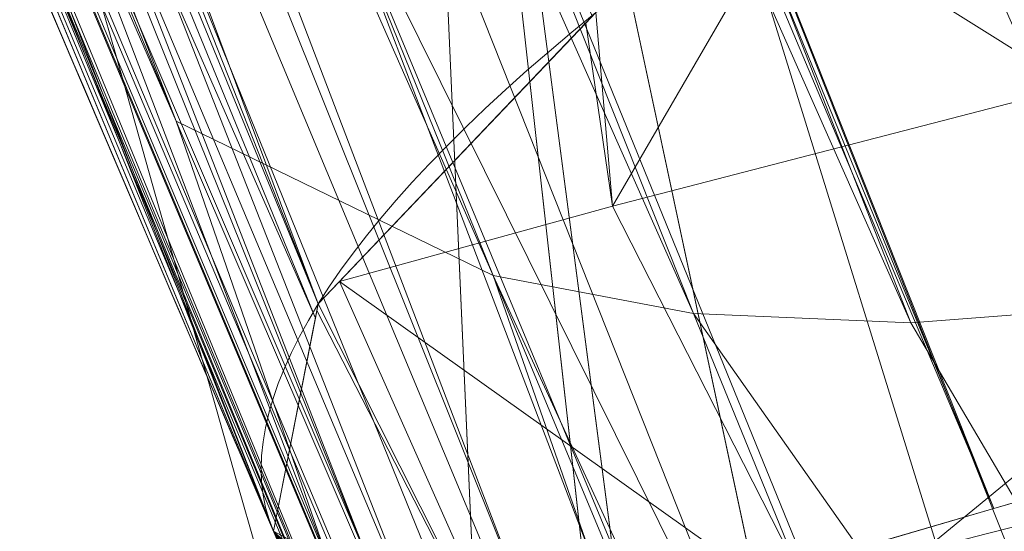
# Model space of a CAD drawing. Header units: millimetres. Extents: x -71 to 71, y -145 to 145.
# Tile 76 of 256: x -52.915 to -52.722, y -22.618 to -22.517. Entities that reach past the tile are written whole.
import ezdxf

# ---------------------------------------------------------------- set-up
doc = ezdxf.new("R2010")
doc.units = ezdxf.units.MM
doc.layers.add('1', color=7, linetype='CONTINUOUS')

msp = doc.modelspace()

# ---------------------------------------------------------------- linework, layer by layer
at = {"layer": '1', "color": 163, "linetype": 'Continuous', "lineweight": 13, "extrusion": (-5.23961264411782e-15, 1.156482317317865e-14, -1)}
for centre, radius in [((0, 2.781752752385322e-14, 144.004626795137), 61.0180546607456), ((0, -8.448341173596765e-14, 124.369789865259), 56.3952855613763)]:
    msp.add_circle(centre, radius, dxfattribs=at)
at = {"layer": '1', "color": 163, "linetype": 'Continuous', "lineweight": 13}
msp.add_circle((4.472976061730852e-13, 3.150668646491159e-12, -145), 60.4433756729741, dxfattribs=at)
msp.add_arc((3.626092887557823e-30, 1.973953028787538e-14, -142.505083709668), 63.56377365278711, 189.6208549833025, 222.2786899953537, dxfattribs=at)
at = {"layer": '1', "color": 163, "linetype": 'Continuous', "lineweight": 13, "extrusion": (0.3740237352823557, -0.8742147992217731, -0.309604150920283)}
msp.add_arc((-57.2, -23.48460917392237, 7.646646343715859), 0.3, 180.0000000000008, 275.3888961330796, dxfattribs=at)
at = {"layer": '1', "color": 163, "linetype": 'Continuous', "lineweight": 13, "extrusion": (0.3832420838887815, -0.8957610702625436, -0.2252501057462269)}
msp.add_arc((-57.2, -23.00648252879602, 5.318903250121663), 0.3, 97.67005397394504, 180.0000000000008, dxfattribs=at)
at = {"layer": '1', "color": 163, "linetype": 'Continuous', "lineweight": 13}
for points, knots in [([(-56.0092195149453, 7.430836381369, -40.1881047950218), (-56.38767568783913, 4.578259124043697, -40.18600039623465), (-56.64075283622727, 0.1337488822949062, -40.18517426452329), (-56.24041456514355, -6.020940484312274, -40.18873368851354), (-55.54351012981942, -10.71621283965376, -40.19373372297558), (-54.41900416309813, -15.45484477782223, -40.20106422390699), (-52.84662861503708, -20.19210887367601, -40.21072519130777), (-50.80930273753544, -24.8840909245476, -40.2227166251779), (-48.29613211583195, -29.47758556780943, -40.23703852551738), (-45.29549098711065, -33.91822466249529, -40.25369089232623), (-41.8019172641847, -38.14185204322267, -40.27267372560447), (-37.82569878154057, -42.09225020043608, -40.29398702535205), (-33.38333123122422, -45.70420284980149, -40.31763079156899), (-28.49088723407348, -48.91009564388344, -40.34360502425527), (-21.41016006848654, -52.54962415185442, -40.38134462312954), (-15.5376816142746, -54.48108172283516, -40.41314502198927), (-11.445770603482, -55.3284003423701, -40.43589893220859)], [0, 0, 0, 0, 0.125, 0.1875, 0.25, 0.3125, 0.375, 0.4375, 0.5, 0.5625, 0.625, 0.6875, 0.75, 0.8125, 0.875, 1, 1, 1, 1]), ([(-55.79206164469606, 7.398561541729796, -43.18008904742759), (-56.02458079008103, 5.645469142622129, -43.17850631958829), (-56.32216527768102, 2.145282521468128, -43.17631762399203), (-56.2774919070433, -3.083071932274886, -43.17589833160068), (-55.74469622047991, -8.317168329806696, -43.17832533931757), (-54.72088675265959, -13.50770784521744, -43.18361554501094), (-53.47375240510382, -17.70598476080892, -43.19032117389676), (-52.24993602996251, -20.97159237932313, -43.1970039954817), (-51.21943771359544, -23.37545791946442, -43.20267281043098), (-50.07211843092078, -25.74001208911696, -43.20902270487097), (-48.38893654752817, -28.83185243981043, -43.21838366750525), (-46.01474015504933, -32.54916112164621, -43.23166013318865), (-42.79579392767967, -36.67874397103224, -43.24974804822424), (-39.80590965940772, -39.8550863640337, -43.26661311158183), (-37.22554922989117, -42.23774127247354, -43.28120343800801), (-35.20249638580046, -43.93723232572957, -43.29265772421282), (-33.10278230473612, -45.54055131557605, -43.30455868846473), (-30.93842460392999, -47.03880768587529, -43.31683624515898), (-28.72004833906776, -48.42495516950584, -43.32942842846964), (-25.67962645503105, -50.13475593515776, -43.34669906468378), (-22.51737436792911, -51.63244938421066, -43.36467929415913), (-19.23182754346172, -52.91446779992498, -43.3833775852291), (-15.89144214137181, -54.03891938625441, -43.40239509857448), (-13.34178061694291, -54.70350458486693, -43.41691632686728), (-11.6398303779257, -55.06359028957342, -43.42660953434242)], [0, 0, 0, 0, 0.0625, 0.125, 0.1875, 0.25, 0.3125, 0.34375, 0.375, 0.40625, 0.4375, 0.5, 0.5625, 0.625, 0.65625, 0.6875, 0.71875, 0.75, 0.78125, 0.8125, 0.875, 0.90625, 0.9375, 1, 1, 1, 1]), ([(-56.50000000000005, -4.895578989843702e-16, -15.81462433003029), (-56.49999999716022, -0.967056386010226, -15.8120534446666), (-56.45043392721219, -2.918040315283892, -15.80691167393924), (-56.14086936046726, -6.892608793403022, -15.79662813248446), (-55.33779639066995, -11.96000647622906, -15.78377370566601), (-53.65336816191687, -18.09517495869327, -15.76834839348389), (-51.21658996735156, -24.15893938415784, -15.75292308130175), (-48.02467232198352, -30.0154777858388, -15.73749776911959), (-44.10762326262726, -35.52636955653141, -15.72207245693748), (-39.52881410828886, -40.56063158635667, -15.70664714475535), (-36.0977595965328, -43.52332059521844, -15.69636360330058), (-34.30725113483, -44.89167162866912, -15.6912218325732)], [0, 0, 0, 0, 0.0625, 0.125, 0.25, 0.375, 0.5, 0.625, 0.75, 0.875, 1, 1, 1, 1]), ([(-56.00921274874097, -7.43088738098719, 18.81189514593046), (-55.84778768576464, -8.64761337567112, 18.27553385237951), (-55.57446086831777, -10.46857355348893, 17.47101728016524), (-55.14800137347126, -12.88831644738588, 16.40328050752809), (-54.79726728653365, -14.6992013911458, 15.60654748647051), (-54.41554179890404, -16.50502466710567, 14.8125598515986), (-53.86455365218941, -18.90435921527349, 13.75579519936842), (-53.09654226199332, -21.8880547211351, 12.44277299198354), (-52.04587146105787, -25.44201606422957, 10.88781178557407), (-50.86235861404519, -28.96561770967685, 9.35961010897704), (-49.54285790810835, -32.4561508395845, 7.86666250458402), (-48.56815383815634, -34.75713714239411, 6.899976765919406), (-48.05581082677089, -35.9000126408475, 6.425037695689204)], [0, 0, 0, 0, 0.125, 0.1875, 0.25, 0.3125, 0.375, 0.5, 0.625, 0.75, 0.875, 1, 1, 1, 1]), ([(-47.46844656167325, -30.64305029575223, -0.8061324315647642), (-48.05961782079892, -29.72727555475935, -0.05716055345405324), (-49.17838392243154, -27.87812518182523, 1.469014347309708), (-50.67197279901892, -25.05862759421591, 3.829412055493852), (-51.76788006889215, -22.67685427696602, 5.845017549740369), (-52.55819579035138, -20.75314257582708, 7.47955347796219), (-53.10827526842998, -19.30177147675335, 8.715144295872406), (-53.61576125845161, -17.84355812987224, 9.960823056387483), (-54.23731669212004, -15.88719951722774, 11.62907026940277), (-54.91085441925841, -13.42264493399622, 13.72871973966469), (-55.55516477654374, -10.43872688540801, 16.26421220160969), (-55.8760261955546, -8.43476743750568, 17.96132468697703), (-56.00921263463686, -7.430887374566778, 18.8118951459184)], [0, 0, 0, 0, 0.125, 0.25, 0.375, 0.4375, 0.5, 0.5625, 0.625, 0.75, 0.875, 1, 1, 1, 1]), ([(-52.66727259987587, -20.4485988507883, -29.59083258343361), (-52.66864694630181, -20.44506278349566, -29.58780772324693), (-52.67145816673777, -20.43782763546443, -29.58198410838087), (-52.67724528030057, -20.42292438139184, -29.57097503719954), (-52.68762535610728, -20.39616776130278, -29.55280971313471), (-52.70893281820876, -20.34113695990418, -29.51914539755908), (-52.75239567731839, -20.22843470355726, -29.45695067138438), (-52.84023795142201, -19.99877114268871, -29.34133787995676), (-52.96544122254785, -19.66585093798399, -29.18596306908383), (-53.11350738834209, -19.2628949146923, -29.00536405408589), (-53.25918091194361, -18.85694965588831, -28.82952260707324), (-53.40130860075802, -18.4511789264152, -28.650709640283), (-53.53877213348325, -18.04899141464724, -28.46038208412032), (-53.65759847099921, -17.69250899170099, -28.27802368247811), (-53.74181252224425, -17.43468419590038, -28.12700413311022), (-53.79506488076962, -17.26965984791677, -28.02000047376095), (-53.84656473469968, -17.10885382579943, -27.90574904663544), (-53.91996265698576, -16.87685106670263, -27.71129764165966), (-54.00467375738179, -16.60417121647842, -27.40534998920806), (-54.06412320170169, -16.40932922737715, -27.07303548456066), (-54.0998812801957, -16.29097785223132, -26.78754335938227), (-54.12066073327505, -16.2218409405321, -26.56583069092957), (-54.13609439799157, -16.1703272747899, -26.33902860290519), (-54.14997868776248, -16.12384966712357, -26.03190291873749), (-54.15404609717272, -16.11008004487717, -25.64290259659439), (-54.1360342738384, -16.17062819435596, -25.18015208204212), (-54.09744371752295, -16.29920958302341, -24.73242891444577), (-54.03905425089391, -16.49191569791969, -24.31036843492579), (-53.93256007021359, -16.83781860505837, -23.80314030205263), (-53.74693248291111, -17.42503963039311, -23.3116191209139), (-53.51822798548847, -18.11244305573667, -23.01853927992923), (-53.32083533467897, -18.68234397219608, -22.86956408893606), (-53.16681867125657, -19.11572745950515, -22.79414584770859), (-53.00808695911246, -19.55101745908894, -22.74576210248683), (-52.79082442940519, -20.13195398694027, -22.7122434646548), (-52.50970188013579, -20.85648476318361, -22.72741999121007), (-52.16032184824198, -21.71452820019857, -22.83052166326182), (-51.92114464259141, -22.27579791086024, -22.9494696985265), (-51.80041304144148, -22.55297910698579, -23.0199939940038)], [0, 0, 0, 0, 0.0009765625, 0.001953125, 0.00390625, 0.0078125, 0.015625, 0.03125, 0.0625, 0.09375, 0.125, 0.15625, 0.1875, 0.21875, 0.240234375, 0.25, 0.259765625, 0.28125, 0.3125, 0.34375, 0.359375, 0.375, 0.390625, 0.40625, 0.4375, 0.46875, 0.5, 0.53125, 0.5625, 0.625, 0.6875, 0.71875, 0.75, 0.78125, 0.8125, 0.875, 0.9375, 1, 1, 1, 1]), ([(-52.0676840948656, -22.59607041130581, -23.30953234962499), (-52.35024297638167, -21.96939765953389, -23.15128991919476), (-52.73982587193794, -21.06004920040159, -23.03690052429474), (-53.19638233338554, -19.91495101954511, -23.02311051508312), (-53.50369293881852, -19.10633048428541, -23.09982352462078), (-53.77630196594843, -18.35342307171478, -23.2843287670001), (-54.00669332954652, -17.68870218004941, -23.59517731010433), (-54.1592007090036, -17.23288347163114, -23.95984575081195), (-54.25228804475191, -16.95103808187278, -24.30333945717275), (-54.30729079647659, -16.78408275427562, -24.57792032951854), (-54.3475882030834, -16.66295829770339, -24.86061002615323), (-54.38481843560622, -16.55348689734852, -25.24515766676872), (-54.40385050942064, -16.50418579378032, -25.69994780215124), (-54.40018744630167, -16.5274492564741, -26.20648435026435), (-54.36996214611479, -16.63315374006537, -26.64157036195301), (-54.3194330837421, -16.79896336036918, -27.00176277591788), (-54.25914414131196, -16.98833424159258, -27.27754975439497), (-54.19486971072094, -17.18191533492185, -27.49015207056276), (-54.15483044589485, -17.29557478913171, -27.59193678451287), (-54.13595130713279, -17.34801585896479, -27.6356659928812)], [0, 0, 0, 0, 0.125, 0.1875, 0.25, 0.3125, 0.375, 0.4375, 0.46875, 0.5, 0.53125, 0.5625, 0.625, 0.6875, 0.75, 0.8125, 0.875, 0.9375, 1, 1, 1, 1]), ([(-54.45328070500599, -17.35503019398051, -27.6270871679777), (-54.47871158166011, -17.27670973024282, -27.56190254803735), (-54.52719066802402, -17.12732842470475, -27.42155909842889), (-54.59060330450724, -16.92952184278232, -27.18130368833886), (-54.64186947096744, -16.76940097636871, -26.91857859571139), (-54.69480333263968, -16.60498270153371, -26.53031723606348), (-54.72100627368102, -16.52830984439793, -26.11613254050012), (-54.72546884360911, -16.52448557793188, -25.6938238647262), (-54.72029898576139, -16.55007728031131, -25.38236452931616), (-54.70483327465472, -16.60995849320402, -25.07354657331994), (-54.67760457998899, -16.70861062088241, -24.77212924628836), (-54.6388899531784, -16.84442509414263, -24.49257564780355), (-54.57059722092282, -17.07808491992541, -24.14530909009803), (-54.45908194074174, -17.44875053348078, -23.78506400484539), (-54.2971278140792, -17.96681851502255, -23.46686842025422), (-54.11379000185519, -18.5313902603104, -23.25191837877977), (-53.91901417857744, -19.10931974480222, -23.12272620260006), (-53.71449151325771, -19.69466233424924, -23.05748478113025), (-53.50185726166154, -20.28232907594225, -23.04233590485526), (-53.2835277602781, -20.86549293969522, -23.06018567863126), (-52.98601006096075, -21.63482092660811, -23.12703341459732), (-52.75581672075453, -22.20267472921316, -23.22938285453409), (-52.5994896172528, -22.5769884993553, -23.3236466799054)], [0, 0, 0, 0, 0.03125, 0.0625, 0.09375, 0.125, 0.1875, 0.21875, 0.25, 0.28125, 0.3125, 0.34375, 0.375, 0.4375, 0.5, 0.5625, 0.625, 0.6875, 0.75, 0.8125, 0.875, 1, 1, 1, 1]), ([(-52.86483532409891, -22.61767152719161, -23.6133218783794), (-52.97107055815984, -22.36936410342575, -23.55120775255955), (-53.18182184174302, -21.86704030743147, -23.44616556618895), (-53.49077209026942, -21.10022773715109, -23.35210466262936), (-53.74049203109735, -20.4534269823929, -23.33179197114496), (-53.93445932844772, -19.93442785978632, -23.35210872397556), (-54.07674419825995, -19.54515847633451, -23.38568951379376), (-54.21547849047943, -19.15692978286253, -23.44089964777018), (-54.39443776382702, -18.64470100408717, -23.5547726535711), (-54.60445880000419, -18.02206486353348, -23.78722971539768), (-54.77891496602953, -17.48070604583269, -24.20476038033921), (-54.86829905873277, -17.19684984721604, -24.62313739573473), (-54.9041341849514, -17.0818041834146, -24.87380253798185), (-54.92250202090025, -17.02260697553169, -25.04489551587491), (-54.93828940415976, -16.97160330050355, -25.21884988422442), (-54.95635876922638, -16.91301284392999, -25.49010457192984), (-54.96471189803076, -16.88571978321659, -25.86249921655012), (-54.94980034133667, -16.93438039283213, -26.25085495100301), (-54.92474016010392, -17.01543477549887, -26.51593896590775), (-54.90536003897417, -17.07781477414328, -26.66704852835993), (-54.88398953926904, -17.14646349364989, -26.81530298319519), (-54.8380264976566, -17.29329399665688, -27.04623955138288), (-54.75400125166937, -17.55808577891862, -27.32444401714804), (-54.66743257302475, -17.82542543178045, -27.5272730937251), (-54.59294365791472, -18.05190776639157, -27.66862710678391), (-54.53488799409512, -18.22656542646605, -27.7653023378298), (-54.47531100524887, -18.40387243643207, -27.85597287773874), (-54.3945046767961, -18.64176044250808, -27.97292370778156), (-54.27023071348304, -19.00178657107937, -28.13954357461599), (-54.14136631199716, -19.36536008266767, -28.2949848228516), (-54.00940291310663, -19.72977022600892, -28.4452972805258), (-53.89805448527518, -20.03244768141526, -28.57187472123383), (-53.76346415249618, -20.39089359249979, -28.73386969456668), (-53.65108424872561, -20.68423488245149, -28.88040629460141), (-53.57396666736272, -20.88267875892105, -28.99663186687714), (-53.5310446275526, -20.99236826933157, -29.06986087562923), (-53.51046320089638, -21.0447358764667, -29.11032160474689), (-53.50055769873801, -21.0698877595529, -29.132013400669)], [0, 0, 0, 0, 0.0625, 0.125, 0.1875, 0.21875, 0.25, 0.28125, 0.3125, 0.375, 0.4375, 0.46875, 0.490234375, 0.5, 0.509765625, 0.53125, 0.5625, 0.59375, 0.619140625, 0.625, 0.630859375, 0.65625, 0.6875, 0.71875, 0.734375, 0.75, 0.765625, 0.78125, 0.8125, 0.859375, 0.875, 0.90625, 0.9375, 0.96875, 0.984375, 0.9921875, 1, 1, 1, 1]), ([(-54.02555833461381, -19.68474010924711, -32.0246535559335), (-53.96566864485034, -19.84911058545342, -32.02466540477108), (-53.84432845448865, -20.17744661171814, -32.01584529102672), (-53.59669649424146, -20.82926528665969, -31.95440351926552), (-53.34334759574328, -21.46939657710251, -31.81372792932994), (-53.09477687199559, -22.07412453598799, -31.55690814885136), (-52.91815859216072, -22.49406383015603, -31.29396496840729), (-52.78829341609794, -22.79622181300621, -31.0000212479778), (-52.70284413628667, -22.99276872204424, -30.72292681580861), (-52.64995073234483, -23.11356226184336, -30.49544899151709), (-52.60849313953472, -23.20773693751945, -30.25340349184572), (-52.56794562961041, -23.29948838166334, -29.91768919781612), (-52.55042384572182, -23.3388311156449, -29.5683190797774), (-52.55593838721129, -23.32646087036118, -29.2179368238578), (-52.57246535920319, -23.28919027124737, -28.95830030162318), (-52.60289382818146, -23.22043452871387, -28.70614814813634), (-52.64666802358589, -23.12107570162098, -28.46606306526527), (-52.7044525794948, -22.98911374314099, -28.24612019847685), (-52.79755835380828, -22.77479598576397, -27.98568973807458), (-52.89420924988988, -22.5495791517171, -27.79692302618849), (-52.98105983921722, -22.34415659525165, -27.65956759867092), (-53.04022948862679, -22.2034742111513, -27.57388903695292), (-53.1149071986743, -22.02441371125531, -27.47291487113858), (-53.20472165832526, -21.80655698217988, -27.35736145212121), (-53.38396924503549, -21.36673639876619, -27.1335513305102), (-53.65151099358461, -20.68987708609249, -26.83310763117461), (-53.90922266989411, -20.00463398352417, -26.54288638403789), (-54.0736053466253, -19.55286104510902, -26.33223021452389), (-54.13082398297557, -19.39357424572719, -26.2551807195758), (-54.16343719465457, -19.30212976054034, -26.20481986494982), (-54.17621691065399, -19.26624011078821, -26.18331972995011), (-54.19818449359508, -19.20440232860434, -26.14389087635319), (-54.2401987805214, -19.08558243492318, -26.05681801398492), (-54.29315520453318, -18.93441291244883, -25.90510961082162), (-54.33472380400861, -18.81461006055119, -25.67078296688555), (-54.34456034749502, -18.7861228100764, -25.47382521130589), (-54.34415218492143, -18.78730705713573, -25.34257540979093), (-54.34135963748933, -18.79538407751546, -25.25541676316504), (-54.33380395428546, -18.81722452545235, -25.14829483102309), (-54.32239697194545, -18.85013038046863, -25.04450537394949), (-54.31101953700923, -18.8828820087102, -24.96409161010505), (-54.30268889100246, -18.90682373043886, -24.91562147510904), (-54.29510434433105, -18.9285908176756, -24.87842054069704), (-54.28690005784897, -18.95211241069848, -24.84245301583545), (-54.27146029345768, -18.99630871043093, -24.78182915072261), (-54.23624156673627, -19.09678432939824, -24.67122004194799), (-54.17582179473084, -19.26782178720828, -24.54596755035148), (-54.09450778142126, -19.4949682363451, -24.44185746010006), (-53.9787240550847, -19.81414908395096, -24.35122346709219), (-53.85786706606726, -20.14032904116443, -24.31063235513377), (-53.73395360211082, -20.46790736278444, -24.30205577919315), (-53.60858356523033, -20.79481823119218, -24.30932325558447), (-53.44960677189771, -21.20092781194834, -24.34472145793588), (-53.19176460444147, -21.8423673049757, -24.45492889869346), (-52.99568255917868, -22.31183759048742, -24.59039271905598), (-52.86483532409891, -22.61767152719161, -24.6981389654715)], [0, 0, 0, 0, 0.03125, 0.0625, 0.125, 0.15625, 0.1875, 0.21875, 0.234375, 0.25, 0.265625, 0.28125, 0.3125, 0.328125, 0.34375, 0.359375, 0.375, 0.390625, 0.40625, 0.4375, 0.4453125, 0.453125, 0.46875, 0.484375, 0.5, 0.5625, 0.625, 0.640625, 0.65625, 0.658203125, 0.66015625, 0.6640625, 0.671875, 0.6875, 0.703125, 0.71875, 0.72265625, 0.7265625, 0.734375, 0.7421875, 0.74609375, 0.75, 0.751953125, 0.75390625, 0.7578125, 0.765625, 0.78125, 0.796875, 0.8125, 0.84375, 0.859375, 0.875, 0.90625, 0.9375, 1, 1, 1, 1]), ([(-52.59948977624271, -22.40356766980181, -24.98213783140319), (-52.73317215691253, -22.10250364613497, -24.87533593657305), (-52.93400255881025, -21.64001264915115, -24.74167111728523), (-53.20010261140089, -21.00845830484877, -24.63631225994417), (-53.36512633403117, -20.60877960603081, -24.60512821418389), (-53.49648560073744, -20.28789913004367, -24.60288481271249), (-53.62868019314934, -19.96803764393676, -24.61827824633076), (-53.76233144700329, -19.65095922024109, -24.66692364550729), (-53.89368375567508, -19.34866094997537, -24.78471663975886), (-53.96645940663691, -19.18206479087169, -24.90475807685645), (-54.01217747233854, -19.0791766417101, -25.03862642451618), (-54.03791650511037, -19.02380934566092, -25.15415162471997), (-54.05368613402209, -18.99363468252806, -25.28008288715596), (-54.06015969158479, -18.98487970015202, -25.41044195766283), (-54.05685210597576, -18.99718581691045, -25.51870402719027), (-54.04501962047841, -19.02274515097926, -25.60089200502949), (-54.01967536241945, -19.07569729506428, -25.71739880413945), (-53.96556272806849, -19.20351198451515, -25.86037520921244), (-53.87745998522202, -19.41757605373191, -25.98086839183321), (-53.78829096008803, -19.63618086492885, -26.08886774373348), (-53.69914289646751, -19.85775173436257, -26.19170221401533), (-53.61552991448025, -20.08224709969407, -26.29263668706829), (-53.53028787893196, -20.3071721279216, -26.39120142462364), (-53.45847529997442, -20.49497946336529, -26.4718170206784), (-53.31450157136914, -20.87088948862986, -26.63156165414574), (-53.14034902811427, -21.31936058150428, -26.83009776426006), (-52.92452999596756, -21.86580435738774, -27.1077032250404), (-52.78266671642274, -22.22069931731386, -27.31180608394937), (-52.67161729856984, -22.4962251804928, -27.49081340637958), (-52.56437863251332, -22.76138929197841, -27.68663496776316), (-52.44182839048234, -23.0639402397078, -27.97567692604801), (-52.33749894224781, -23.32680363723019, -28.41849670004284), (-52.28618355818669, -23.47165424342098, -28.91972137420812), (-52.28342795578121, -23.50005966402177, -29.3104769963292), (-52.29463554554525, -23.49427293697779, -29.57011197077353), (-52.30102559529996, -23.4844329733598, -29.74303460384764), (-52.31280866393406, -23.4501763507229, -30.04425863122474), (-52.35231314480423, -23.34227973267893, -30.46502244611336), (-52.43896089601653, -23.11518420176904, -30.92811316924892), (-52.56397980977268, -22.79328644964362, -31.32003023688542), (-52.7638237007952, -22.27555232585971, -31.74289968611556), (-53.046617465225, -21.5248911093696, -32.08935991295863), (-53.34464336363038, -20.7251945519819, -32.25640288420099), (-53.58022134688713, -20.07583479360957, -32.31570579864), (-53.69654207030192, -19.74924777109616, -32.32439129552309), (-53.75415613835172, -19.58583034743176, -32.32444680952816)], [0, 0, 0, 0, 0.0625, 0.09375, 0.125, 0.140625, 0.15625, 0.1875, 0.203125, 0.21875, 0.2265625, 0.234375, 0.2421875, 0.25, 0.2578125, 0.26171875, 0.265625, 0.28125, 0.296875, 0.3125, 0.328125, 0.34375, 0.359375, 0.375, 0.3828125, 0.4375, 0.46875, 0.5, 0.515625, 0.53125, 0.5625, 0.59375, 0.625, 0.65625, 0.6640625, 0.671875, 0.6875, 0.71875, 0.75, 0.78125, 0.8125, 0.875, 0.9375, 0.96875, 1, 1, 1, 1]), ([(-51.95255895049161, -22.2004261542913, -25.2841743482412), (-52.0811759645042, -21.89960403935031, -25.17631256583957), (-52.27445509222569, -21.43656500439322, -25.04203812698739), (-52.5289226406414, -20.80316634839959, -24.94159186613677), (-52.68581606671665, -20.40212389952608, -24.91680851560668), (-52.80936226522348, -20.07975201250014, -24.92134267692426), (-52.90055978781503, -19.83852818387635, -24.94198568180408), (-52.97489806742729, -19.63914713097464, -24.97961525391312), (-53.02477116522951, -19.50402048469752, -25.02534901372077), (-53.05214919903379, -19.42947815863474, -25.05911455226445), (-53.07838562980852, -19.35781644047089, -25.09933838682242), (-53.10918022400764, -19.27330166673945, -25.15921707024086), (-53.13378389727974, -19.20538434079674, -25.24221070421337), (-53.14272583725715, -19.18064503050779, -25.32563994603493), (-53.1421260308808, -19.18230509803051, -25.41307229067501), (-53.13117497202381, -19.21259593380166, -25.48319779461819), (-53.11981547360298, -19.24392206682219, -25.53209394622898), (-53.11596354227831, -19.25453621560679, -25.54720356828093), (-53.11398170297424, -19.25999500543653, -25.55463356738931), (-53.11284174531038, -19.26313426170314, -25.5588629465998), (-53.1098845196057, -19.27127689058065, -25.56919074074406), (-53.10400016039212, -19.28746909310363, -25.58441816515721), (-53.08613241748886, -19.33656684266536, -25.62254945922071), (-53.04418162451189, -19.4514267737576, -25.69151444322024), (-52.94986068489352, -19.70725235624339, -25.82068816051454), (-52.81123752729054, -20.07613335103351, -25.9956434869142), (-52.61163273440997, -20.59407964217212, -26.2326548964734), (-52.43446667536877, -21.03980753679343, -26.42660339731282), (-52.25234099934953, -21.48687879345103, -26.61247228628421), (-52.09963709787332, -21.85491491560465, -26.77758421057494), (-51.91958595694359, -22.27896200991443, -27.0132729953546), (-51.7598271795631, -22.64687771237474, -27.2686301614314), (-51.65094725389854, -22.89338308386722, -27.48408727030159), (-51.57356300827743, -23.06698819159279, -27.65963028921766), (-51.51303915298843, -23.20185053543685, -27.81697494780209), (-51.42788601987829, -23.39011408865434, -28.09391343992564), (-51.34584010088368, -23.56946380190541, -28.48057907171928), (-51.29382011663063, -23.68236936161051, -28.98506073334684), (-51.27724767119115, -23.71799544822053, -29.67618327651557), (-51.32539694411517, -23.61434536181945, -30.36774754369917), (-51.45530432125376, -23.32991721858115, -30.98586636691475), (-51.58681807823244, -23.03812142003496, -31.39605823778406), (-51.74360166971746, -22.68417841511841, -31.74134254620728), (-51.97510453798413, -22.15124879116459, -32.11761523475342), (-52.28934259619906, -21.40356757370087, -32.42753355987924), (-52.60509446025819, -20.61288632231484, -32.57829664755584), (-52.85137249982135, -19.9707000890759, -32.63210606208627), (-52.97195953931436, -19.64750709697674, -32.63997275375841), (-53.03149327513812, -19.48568632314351, -32.6399434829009)], [0, 0, 0, 0, 0.0625, 0.09375, 0.125, 0.140625, 0.15625, 0.171875, 0.1796875, 0.18359375, 0.1875, 0.1953125, 0.203125, 0.20703125, 0.2109375, 0.21875, 0.220703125, 0.2216796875, 0.22216796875, 0.222412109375, 0.22265625, 0.224609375, 0.2265625, 0.234375, 0.25, 0.28125, 0.3125, 0.359375, 0.375, 0.40625, 0.4375, 0.46875, 0.4921875, 0.5, 0.515625, 0.53125, 0.5625, 0.59375, 0.625, 0.6875, 0.71875, 0.75, 0.78125, 0.8125, 0.875, 0.9375, 0.96875, 1, 1, 1, 1]), ([(-53.30443304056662, -19.58602903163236, -32.34015022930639), (-53.21520992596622, -19.82125064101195, -32.34029012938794), (-53.03237156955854, -20.2906722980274, -32.32298615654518), (-52.74784822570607, -20.98360718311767, -32.22801081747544), (-52.4554790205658, -21.65890140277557, -32.04436530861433), (-52.16562040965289, -22.29183545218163, -31.74838193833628), (-51.89559776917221, -22.85672376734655, -31.31521247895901), (-51.68380692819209, -23.28498556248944, -30.71761021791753), (-51.58433244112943, -23.47159091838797, -30.11629068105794), (-51.55313390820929, -23.5237555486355, -29.61571642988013), (-51.55081644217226, -23.52452519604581, -29.11177979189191), (-51.61084160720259, -23.40620085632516, -28.48685275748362), (-51.79853570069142, -23.01648646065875, -27.84846861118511), (-52.02371813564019, -22.54360551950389, -27.4899322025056), (-52.19028103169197, -22.19707089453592, -27.2749999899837), (-52.28736463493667, -21.99559403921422, -27.15995133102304), (-52.34918862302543, -21.86861406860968, -27.09084120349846), (-52.3969902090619, -21.76564107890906, -27.03656575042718), (-52.44242990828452, -21.66138465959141, -26.98268217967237), (-52.52119755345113, -21.47756439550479, -26.89049689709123), (-52.63129645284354, -21.21150163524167, -26.76368515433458), (-52.76171362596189, -20.88808746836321, -26.61909707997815), (-52.89042652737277, -20.5617634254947, -26.47957584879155), (-53.01667686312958, -20.23478075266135, -26.33936603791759), (-53.13903052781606, -19.90841009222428, -26.19436084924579), (-53.23714210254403, -19.63727046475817, -26.0684707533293), (-53.30192458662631, -19.44920141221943, -25.97390465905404), (-53.3322365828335, -19.35652750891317, -25.92268896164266), (-53.34623928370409, -19.3110145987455, -25.89504281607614), (-53.35359598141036, -19.28541996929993, -25.87827975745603), (-53.35684136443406, -19.27277025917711, -25.86950969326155), (-53.35827893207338, -19.2664836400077, -25.8650066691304)], [0, 0, 0, 0, 0.0625, 0.125, 0.1875, 0.25, 0.3125, 0.375, 0.4375, 0.46875, 0.5, 0.5625, 0.625, 0.6875, 0.71875, 0.734375, 0.75, 0.7578125, 0.765625, 0.78125, 0.8125, 0.84375, 0.875, 0.90625, 0.9375, 0.96875, 0.984375, 0.9921875, 0.99609375, 0.998046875, 1, 1, 1, 1])]:
    msp.add_open_spline(points, degree=3, knots=knots, dxfattribs=at)
msp.add_open_spline([(-52.2321681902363, -35.9000000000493, 31.5), (-52.8797436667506, -31.0189616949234, 31.5), (-53.5273191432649, -26.1379233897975, 31.5), (-54.17489461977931, -21.2568850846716, 31.5)], degree=3, dxfattribs=at)
for points in [[(24.58453550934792, 55.21777272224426, -144.9999958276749), (-35.52772477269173, -48.89971762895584, -144.9999958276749), (-52.34549939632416, -30.22168762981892, -144.9999958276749), (-60.11226028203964, -6.318053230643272, -144.9999958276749)], [(-55.90708926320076, -8.200637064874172, 23.03180657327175), (-56.00921437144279, -7.430861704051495, 18.81189458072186), (-52.23216861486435, -35.90000048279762, 18.77893321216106)], [(-52.23216861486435, -35.90000048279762, 18.77893321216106), (-56.00921437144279, -7.430887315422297, 18.81189458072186), (-52.84026637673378, -22.29992114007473, 12.26730179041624)], [(-55.57271465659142, -10.72095800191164, 27.05357037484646), (-55.90708926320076, -8.200637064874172, 23.03180657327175), (-52.23216861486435, -35.90000048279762, 18.77893321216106)], [(-63.40426951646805, -20.42438462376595, -124.5481371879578), (-48.8397516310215, -28.19764241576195, -124.3697926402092), (-55.53851276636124, -9.792938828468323, -124.3697926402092)], [(-52.23216861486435, -35.90000048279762, 18.77893321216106), (-54.17489632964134, -21.25688455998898, 31.50000050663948), (-54.95673045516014, -15.36386180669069, 30.29263764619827), (-55.57271465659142, -10.72095800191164, 27.05357037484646)], [(-55.18354848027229, -12.12542038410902, -15.78337885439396), (-51.65004730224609, -22.90245704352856, -15.75607433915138), (-54.90593239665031, -13.32624070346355, -0.5968617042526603)], [(-49.21497032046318, -27.29997597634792, -43.21379214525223), (-53.866196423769, -16.30969159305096, -43.18822175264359), (-51.38519778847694, -12.16170284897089, -59.45028364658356)], [(-54.17489632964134, -21.25688455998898, 31.50000050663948), (-52.08047106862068, -24.99097585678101, 39.95027393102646), (-54.17877063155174, -12.60278839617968, 38.59021887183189)], [(-54.17877063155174, -12.60278839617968, 38.59021887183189), (-52.08047106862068, -24.99097585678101, 39.95027393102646), (-47.95431718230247, -21.74369990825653, 47.46758565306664)], [(-53.0979111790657, -19.30419728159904, -22.77449704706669), (-51.65004730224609, -22.90245704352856, -15.75607433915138), (-54.84018474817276, -13.17267213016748, -15.78072644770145)], [(-54.6598918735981, -14.3019575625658, 0.0528909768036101), (-54.90593239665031, -13.32624070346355, -0.5968617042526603), (-51.65004730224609, -22.90245704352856, -15.75607433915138)], [(-51.65004730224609, -22.90245704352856, -15.75607433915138), (-50.23143440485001, -25.35669691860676, -15.74950478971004), (-54.6598918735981, -14.3019575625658, 0.0528909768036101)], [(-50.23143440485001, -25.35669691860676, -15.74950478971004), (-54.48071658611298, -14.97002318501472, 1.056008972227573), (-54.6598918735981, -14.3019575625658, 0.0528909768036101)], [(-50.18527060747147, -25.3630131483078, 3.6172557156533), (-54.41756546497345, -15.19797742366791, 2.210525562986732), (-54.48071658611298, -14.97002318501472, 1.056008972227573)], [(-54.48071658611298, -14.97002318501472, 1.056008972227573), (-50.23143440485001, -25.35669691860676, -15.74950478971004), (-50.18527060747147, -25.3630131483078, 3.6172557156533)], [(-54.41756546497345, -15.19797742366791, 3.368421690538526), (-50.18527060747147, -25.3630131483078, 3.6172557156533), (-52.52810567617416, -20.80981247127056, 7.431721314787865)], [(-54.41756546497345, -15.19797742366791, 3.368421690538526), (-54.41756546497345, -15.19797742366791, 2.210525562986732), (-50.18527060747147, -25.3630131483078, 3.6172557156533)], [(-51.07431858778, -23.63456971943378, -40.22091627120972), (-54.22870814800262, -15.85734076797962, -40.20218178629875), (-53.866196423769, -16.30969159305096, -43.18822175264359)], [(-52.86640673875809, -19.9286974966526, -32.62945264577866), (-54.22870814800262, -15.85734076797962, -40.20218178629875), (-49.96197298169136, -26.37709490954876, -40.22752493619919)], [(-53.866196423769, -16.30969159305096, -43.18822175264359), (-50.82139000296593, -23.50420318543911, -43.20495948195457), (-51.07431858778, -23.63456971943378, -40.22091627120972)], [(-43.79333183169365, -31.8177193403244, -123.8834485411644), (-51.48215219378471, -16.72756485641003, -123.8834485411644), (-53.63510549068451, -17.42710173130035, -124.3697926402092), (-45.6247441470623, -33.14831852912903, -124.3697926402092)], [(-45.3452505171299, -40.82904756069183, -144.0046280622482), (-58.03161859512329, -18.85561645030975, -144.0046280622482), (-57.48506635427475, -18.67802999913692, -144.9999958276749), (-44.91818323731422, -40.4445119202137, -144.9999958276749)], [(-53.0979111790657, -19.30419728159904, -22.77449704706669), (-51.80041119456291, -22.5529782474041, -23.01999367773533), (-51.65004730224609, -22.90245704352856, -15.75607433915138)], [(-53.11154946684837, -19.5825919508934, -25.99174901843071), (-53.15652117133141, -19.58580873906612, -26.01941861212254), (-51.76776647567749, -22.93720096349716, -27.8068445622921)], [(-53.07058244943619, -19.58430558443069, -25.95699392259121), (-53.11154946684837, -19.5825919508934, -25.99174901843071), (-51.72661691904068, -22.94224873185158, -27.78454683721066)], [(-51.76776647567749, -22.93720096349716, -27.8068445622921), (-51.72661691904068, -22.94224873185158, -27.78454683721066), (-53.11154946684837, -19.5825919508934, -25.99174901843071)], [(-53.03569138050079, -19.59098502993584, -25.91665647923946), (-53.07058244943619, -19.58430558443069, -25.95699392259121), (-51.68836563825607, -22.95288443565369, -27.7581661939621)], [(-51.72661691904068, -22.94224873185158, -27.78454683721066), (-51.68836563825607, -22.95288443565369, -27.7581661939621), (-53.07058244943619, -19.58430558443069, -25.95699392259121)], [(-51.76776647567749, -22.93720096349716, -27.8068445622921), (-53.15652117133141, -19.58580873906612, -26.01941861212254), (-53.1960241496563, -19.6164958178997, -26.03967487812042)], [(-51.65451765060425, -22.96880818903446, -27.72862277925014), (-53.00837010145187, -19.60219815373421, -25.87276324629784), (-53.03569138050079, -19.59098502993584, -25.91665647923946)], [(-51.68836563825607, -22.95288443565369, -27.7581661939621), (-51.65451765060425, -22.96880818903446, -27.72862277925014), (-53.03569138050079, -19.59098502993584, -25.91665647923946)], [(-52.53380164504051, -20.7887627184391, -26.31654962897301), (-53.00837010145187, -19.60219815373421, -25.87276324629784), (-51.62625014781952, -22.98933081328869, -27.69707143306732)], [(-51.65451765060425, -22.96880818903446, -27.72862277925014), (-51.62625014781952, -22.98933081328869, -27.69707143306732), (-53.00837010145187, -19.60219815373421, -25.87276324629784)], [(-51.80532857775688, -22.92068861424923, -27.84168533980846), (-53.1960241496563, -19.6164958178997, -26.03967487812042), (-53.08619886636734, -20.04887908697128, -26.25656127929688)], [(-53.1960241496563, -19.6164958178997, -26.03967487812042), (-51.80532857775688, -22.92068861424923, -27.84168533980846), (-51.76776647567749, -22.93720096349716, -27.8068445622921)], [(-53.2306469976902, -19.77678202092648, -23.12985621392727), (-53.67414653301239, -19.78220418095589, -23.1015644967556), (-52.59948968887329, -22.57698774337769, -23.32364581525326)], [(-52.59948968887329, -22.57698774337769, -23.32364581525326), (-52.06768587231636, -22.59607054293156, -23.30953255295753), (-53.2306469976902, -19.77678202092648, -23.12985621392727)], [(-51.8030934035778, -22.55414612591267, -23.01999367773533), (-52.89674922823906, -19.80910636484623, -22.81263843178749), (-52.92052775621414, -19.82724480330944, -22.82393723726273)], [(-52.92052775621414, -19.82724480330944, -22.82393723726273), (-52.952840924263, -19.84225399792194, -22.89419062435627), (-51.86225473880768, -22.54629880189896, -23.1527853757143)], [(-52.92052775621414, -19.82724480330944, -22.82393723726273), (-51.83566734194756, -22.54982478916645, -23.09310995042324), (-51.8030934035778, -22.55414612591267, -23.01999367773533)], [(-51.86225473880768, -22.54629880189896, -23.1527853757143), (-51.83566734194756, -22.54982478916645, -23.09310995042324), (-52.92052775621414, -19.82724480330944, -22.82393723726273)], [(-52.952840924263, -19.84225399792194, -22.89419062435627), (-52.99149081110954, -19.8584571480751, -22.94783480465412), (-51.88868939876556, -22.54279144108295, -23.21211993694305)], [(-51.88868939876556, -22.54279144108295, -23.21211993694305), (-51.86225473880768, -22.54629880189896, -23.1527853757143), (-52.952840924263, -19.84225399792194, -22.89419062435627)], [(-52.99149081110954, -19.8584571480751, -22.94783480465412), (-53.03949117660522, -19.87843215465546, -22.99216575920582), (-51.94040387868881, -22.55500853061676, -23.2528131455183)], [(-51.94040387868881, -22.55500853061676, -23.2528131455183), (-51.88868939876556, -22.54279144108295, -23.21211993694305), (-52.99149081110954, -19.8584571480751, -22.94783480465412)], [(-52.32847854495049, -21.92444168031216, -23.25767651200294), (-51.97139084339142, -22.56232872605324, -23.27719703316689), (-53.03949117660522, -19.87843215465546, -22.99216575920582)], [(-51.97139084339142, -22.56232872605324, -23.27719703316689), (-51.94040387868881, -22.55500853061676, -23.2528131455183), (-53.03949117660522, -19.87843215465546, -22.99216575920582)], [(-49.96197298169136, -26.37709490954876, -40.22752493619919), (-52.03397572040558, -22.00902812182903, -32.15871006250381), (-52.86640673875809, -19.9286974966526, -32.62945264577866)], [(-51.80532857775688, -22.92068861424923, -27.84168533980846), (-53.08619886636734, -20.04887908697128, -26.25656127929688), (-52.12162062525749, -22.34014123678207, -27.36441232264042)], [(-53.57057228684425, -20.05156129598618, -23.12296815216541), (-53.61682176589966, -20.07227204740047, -23.09200167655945), (-52.61555314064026, -22.58167415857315, -23.33234436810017)], [(-52.61555314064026, -22.58167415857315, -23.33234436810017), (-52.59948968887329, -22.57698774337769, -23.32364581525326), (-53.57057228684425, -20.05156129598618, -23.12296815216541)], [(-53.61682176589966, -20.07227204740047, -23.09200167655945), (-53.65754291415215, -20.09005658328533, -23.05861748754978), (-52.66784131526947, -22.59692549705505, -23.36065471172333)], [(-52.66784131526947, -22.59692549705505, -23.36065471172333), (-52.61555314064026, -22.58167415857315, -23.33234436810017), (-53.61682176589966, -20.07227204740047, -23.09200167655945)], [(-52.66784131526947, -22.59692549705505, -23.36065471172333), (-53.65754291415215, -20.09005658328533, -23.05861748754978), (-53.68786305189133, -20.10144107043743, -23.07163178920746)], [(-52.66784131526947, -22.59692549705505, -23.36065471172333), (-53.68786305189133, -20.10144107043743, -23.07163178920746), (-53.71711403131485, -20.11258155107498, -23.0887271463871)], [(-52.72366106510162, -22.61320874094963, -23.39087799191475), (-53.71711403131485, -20.11258155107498, -23.0887271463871), (-53.7445954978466, -20.12321725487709, -23.10975082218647)], [(-53.71711403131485, -20.11258155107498, -23.0887271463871), (-52.72366106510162, -22.61320874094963, -23.39087799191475), (-52.66784131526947, -22.59692549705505, -23.36065471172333)], [(-52.72366106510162, -22.61320874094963, -23.39087799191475), (-53.7445954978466, -20.12321725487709, -23.10975082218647), (-53.76963689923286, -20.13309299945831, -23.13436940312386)], [(-53.76963689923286, -20.13309299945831, -23.13436940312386), (-53.81019413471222, -20.14970406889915, -23.19222874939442), (-52.81589180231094, -22.63101376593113, -23.47699366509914)], [(-53.76963689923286, -20.13309299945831, -23.13436940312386), (-52.77916416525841, -22.6293969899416, -23.42092804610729), (-52.72366106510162, -22.61320874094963, -23.39087799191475)], [(-52.81589180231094, -22.63101376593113, -23.47699366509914), (-52.77916416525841, -22.6293969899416, -23.42092804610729), (-53.76963689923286, -20.13309299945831, -23.13436940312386)], [(-53.3348023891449, -21.48601412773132, -24.39547330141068), (-52.86483466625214, -22.61767163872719, -23.61332252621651), (-53.83066833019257, -20.13620175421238, -23.50772731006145)], [(-53.81019413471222, -20.14970406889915, -23.19222874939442), (-53.83588373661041, -20.16118541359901, -23.2569333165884), (-52.84417420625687, -22.62864261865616, -23.53453822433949)], [(-52.84417420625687, -22.62864261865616, -23.53453822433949), (-52.83788591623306, -22.63198047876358, -23.51056598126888), (-53.81019413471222, -20.14970406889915, -23.19222874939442)], [(-52.83788591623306, -22.63198047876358, -23.51056598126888), (-52.81589180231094, -22.63101376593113, -23.47699366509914), (-53.81019413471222, -20.14970406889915, -23.19222874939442)], [(-53.83588373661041, -20.16118541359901, -23.2569333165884), (-53.82438376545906, -20.15235088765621, -23.50841276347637), (-52.86483466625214, -22.61767163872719, -23.61332252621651)], [(-52.86483466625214, -22.61767163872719, -23.61332252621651), (-52.84417420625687, -22.62864261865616, -23.53453822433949), (-53.83588373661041, -20.16118541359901, -23.2569333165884)], [(-63.40426951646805, -20.42438462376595, -124.5481371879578), (-66.12958759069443, -38.50045800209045, -124.7257962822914), (-48.8397516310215, -28.19764241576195, -124.3697926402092)], [(-52.89638042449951, -21.29850536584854, 11.49737183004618), (-52.85102128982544, -20.62619663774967, 10.56393515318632), (-46.99937999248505, -32.96919912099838, 3.091199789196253)], [(-46.99937999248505, -32.96919912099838, 3.091199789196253), (-52.85102128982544, -20.62619663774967, 10.56393515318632), (-52.52810567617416, -20.80981247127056, 7.431721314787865)], [(-52.85606160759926, -22.573072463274, -24.81346949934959), (-53.58816683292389, -20.71676403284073, -24.47107620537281), (-53.55353653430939, -20.70107497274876, -24.51913058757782)], [(-53.55353653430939, -20.70107497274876, -24.51913058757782), (-52.80236899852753, -22.51665852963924, -24.9079056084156), (-52.85606160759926, -22.573072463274, -24.81346949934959)], [(-53.61242964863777, -20.72870545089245, -24.41752329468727), (-53.58816683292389, -20.71676403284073, -24.47107620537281), (-52.85606160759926, -22.573072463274, -24.81346949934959)], [(-53.61242964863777, -20.72870545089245, -24.41752329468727), (-52.85660922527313, -22.57587015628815, -24.80623684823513), (-53.3348023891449, -21.48601412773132, -24.39547330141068)], [(-52.85606160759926, -22.573072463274, -24.81346949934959), (-52.85660922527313, -22.57587015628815, -24.80623684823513), (-53.61242964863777, -20.72870545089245, -24.41752329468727)], [(-52.78974026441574, -22.79239520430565, -28.02080847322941), (-53.50055918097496, -21.06988802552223, -29.13201414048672), (-53.41655388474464, -21.28195390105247, -29.42018583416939)], [(-53.50055918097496, -21.06988802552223, -29.13201414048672), (-52.78974026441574, -22.79239520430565, -28.02080847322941), (-53.35383862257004, -21.43869176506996, -27.17371843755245)], [(-53.25322970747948, -21.68739773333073, -31.71433135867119), (-52.82044410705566, -22.72114902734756, -31.06505237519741), (-53.45073342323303, -21.19596861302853, -30.45012801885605)], [(-53.39206755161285, -21.34331315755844, -30.16374446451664), (-53.45073342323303, -21.19596861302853, -30.45012801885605), (-52.82044410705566, -22.72114902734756, -31.06505237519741)], [(-52.23216861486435, -35.90000048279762, 18.77893321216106), (-52.23216861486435, -35.90000048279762, 31.50000050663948), (-54.17489632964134, -21.25688455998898, 31.50000050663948)], [(-54.17489632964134, -21.25688455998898, 31.50000050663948), (-53.29260602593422, -27.90703997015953, 31.49997815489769), (-52.08047106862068, -24.99097585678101, 39.95027393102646)], [(-52.55372449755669, -23.33143912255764, -29.42683920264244), (-52.62507498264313, -23.17005768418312, -28.58890220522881), (-53.41655388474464, -21.28195390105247, -29.42018583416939)], [(-53.41655388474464, -21.28195390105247, -29.42018583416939), (-53.37909236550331, -21.37574553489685, -29.78682704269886), (-52.55372449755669, -23.33143912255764, -29.42683920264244)], [(-53.41655388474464, -21.28195390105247, -29.42018583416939), (-52.62507498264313, -23.17005768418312, -28.58890220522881), (-52.78974026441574, -22.79239520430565, -28.02080847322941)], [(-52.50835046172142, -23.85729923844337, 11.58182229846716), (-52.91160196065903, -21.96520008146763, 12.41462863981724), (-52.89638042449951, -21.29850536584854, 11.49737183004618)], [(-52.50835046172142, -23.85729923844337, 11.58182229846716), (-52.89638042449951, -21.29850536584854, 11.49737183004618), (-47.53250256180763, -34.44821760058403, 4.773601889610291)], [(-46.99937999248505, -32.96919912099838, 3.091199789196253), (-47.53250256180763, -34.44821760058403, 4.773601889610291), (-52.89638042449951, -21.29850536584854, 11.49737183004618)], [(-52.82044410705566, -22.72114902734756, -31.06505237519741), (-52.62817069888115, -23.16302247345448, -30.36412037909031), (-53.39206755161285, -21.34331315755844, -30.16374446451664)], [(-53.37909236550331, -21.37574553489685, -29.78682704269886), (-53.39206755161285, -21.34331315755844, -30.16374446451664), (-52.62817069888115, -23.16302247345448, -30.36412037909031)], [(-52.62817069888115, -23.16302247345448, -30.36412037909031), (-52.55372449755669, -23.33143912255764, -29.42683920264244), (-53.37909236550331, -21.37574553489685, -29.78682704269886)], [(-53.35383862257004, -21.43869176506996, -27.17371843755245), (-52.78974026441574, -22.79239520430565, -28.02080847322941), (-52.91955545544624, -22.45211787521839, -27.64193899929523)], [(-52.85660922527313, -22.57587015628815, -24.80623684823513), (-52.86483466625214, -22.61767163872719, -24.69813823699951), (-53.3348023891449, -21.48601412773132, -24.39547330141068)], [(-53.3348023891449, -21.48601412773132, -24.39547330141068), (-52.86483466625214, -22.61767163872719, -24.69813823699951), (-52.86483466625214, -22.61767163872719, -23.61332252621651)], [(-53.25059592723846, -21.59636653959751, -27.09956653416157), (-53.27770486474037, -21.58549055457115, -27.14321948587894), (-52.61449888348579, -23.16504903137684, -28.40493805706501)], [(-53.27770486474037, -21.58549055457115, -27.14321948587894), (-52.91955545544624, -22.45211787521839, -27.64193899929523), (-52.61449888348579, -23.16504903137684, -28.40493805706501)], [(-52.61449888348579, -23.16504903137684, -28.40493805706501), (-52.58551985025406, -23.19231629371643, -28.38441357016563), (-53.25059592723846, -21.59636653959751, -27.09956653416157)], [(-52.85770073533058, -22.47782610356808, -27.5661014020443), (-53.25059592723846, -21.59636653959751, -27.09956653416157), (-52.58551985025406, -23.19231629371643, -28.38441357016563)], [(-53.10526117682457, -21.64194546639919, -31.98667988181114), (-53.05829644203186, -21.63018099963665, -32.00697526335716), (-52.69589647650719, -22.57336862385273, -31.48827329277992)], [(-52.69589647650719, -22.57336862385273, -31.48827329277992), (-53.05829644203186, -21.63018099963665, -32.00697526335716), (-52.90518328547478, -21.89874276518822, -31.90384060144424)], [(-53.15041169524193, -21.64986170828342, -31.9577269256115), (-53.10526117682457, -21.64194546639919, -31.98667988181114), (-52.7399443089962, -22.57679402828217, -31.46902471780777)], [(-52.69589647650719, -22.57336862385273, -31.48827329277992), (-52.7399443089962, -22.57679402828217, -31.46902471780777), (-53.10526117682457, -21.64194546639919, -31.98667988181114)], [(-53.25322970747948, -21.68739773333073, -31.71433135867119), (-53.25230956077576, -21.64572477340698, -31.83118253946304), (-52.88390070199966, -22.53722213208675, -31.34222701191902)], [(-52.88390070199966, -22.53722213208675, -31.34222701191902), (-53.25230956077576, -21.64572477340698, -31.83118253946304), (-53.22578921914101, -21.65179327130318, -31.87800571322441)], [(-53.19131165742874, -21.65323682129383, -31.92094713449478), (-53.15041169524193, -21.64986170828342, -31.9577269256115), (-52.78254300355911, -22.57492020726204, -31.44387900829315)], [(-52.7399443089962, -22.57679402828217, -31.46902471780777), (-52.78254300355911, -22.57492020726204, -31.44387900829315), (-53.15041169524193, -21.64986170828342, -31.9577269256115)], [(-53.22578921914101, -21.65179327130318, -31.87800571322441), (-52.8218112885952, -22.56749384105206, -31.41352906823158), (-52.88390070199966, -22.53722213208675, -31.34222701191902)], [(-53.22578921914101, -21.65179327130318, -31.87800571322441), (-53.19131165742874, -21.65323682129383, -31.92094713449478), (-52.8218112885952, -22.56749384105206, -31.41352906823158)], [(-52.78254300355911, -22.57492020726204, -31.44387900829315), (-52.8218112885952, -22.56749384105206, -31.41352906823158), (-53.19131165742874, -21.65323682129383, -31.92094713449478)], [(-52.88390070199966, -22.53722213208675, -31.34222701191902), (-52.82044410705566, -22.72114902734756, -31.06505237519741), (-53.25322970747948, -21.68739773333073, -31.71433135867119)], [(-52.90518328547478, -21.89874276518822, -31.90384060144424), (-52.66040191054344, -22.5400235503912, -31.46041557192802), (-52.69589647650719, -22.57336862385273, -31.48827329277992)], [(-63.92008066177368, -25.16793832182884, -142.4154937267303), (-59.57487970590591, -22.16274105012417, -142.5050795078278), (-52.58595943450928, -41.85749590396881, -142.4414217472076)], [(-59.57487970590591, -22.16274105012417, -142.5050795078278), (-48.48527908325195, -41.10390692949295, -142.5050795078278), (-49.467783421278, -41.93683713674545, -142.4825936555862)], [(-49.467783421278, -41.93683713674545, -142.4825936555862), (-52.58595943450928, -41.85749590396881, -142.4414217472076), (-59.57487970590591, -22.16274105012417, -142.5050795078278)], [(-52.11975052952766, -22.34404906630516, -27.36778743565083), (-52.75468528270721, -22.27473445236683, -27.49466150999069), (-52.50747501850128, -22.90084213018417, -27.8505478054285)], [(-52.84026637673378, -22.29992114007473, 12.26730179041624), (-51.06738209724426, -35.90125218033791, 12.26725522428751), (-51.3194315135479, -35.90135648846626, 12.75621354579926)], [(-51.06738209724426, -35.90125218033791, 12.26725522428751), (-52.84026637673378, -22.29992114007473, 12.26730179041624), (-52.50835046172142, -23.85729923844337, 11.58182229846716)], [(-52.84026637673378, -22.29992114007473, 12.26730179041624), (-51.3194315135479, -35.90135648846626, 12.75621354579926), (-52.23216861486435, -35.90000048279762, 18.77893321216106)], [(-52.69895866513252, -22.41586707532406, -27.57488377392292), (-52.7840331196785, -22.4616713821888, -27.5481715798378), (-52.60680615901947, -22.90862798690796, -27.88769453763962)], [(-52.61449888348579, -23.16504903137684, -28.40493805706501), (-52.91955545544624, -22.45211787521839, -27.64193899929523), (-52.78974026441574, -22.79239520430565, -28.02080847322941)], [(-52.7840331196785, -22.4616713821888, -27.5481715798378), (-52.81815305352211, -22.48301543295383, -27.53405086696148), (-52.64808610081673, -22.90081791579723, -27.8863999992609)], [(-52.64808610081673, -22.90081791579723, -27.8863999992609), (-52.60680615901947, -22.90862798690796, -27.88769453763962), (-52.7840331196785, -22.4616713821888, -27.5481715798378)], [(-52.64808610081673, -22.90081791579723, -27.8863999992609), (-52.85770073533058, -22.47782610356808, -27.5661014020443), (-52.55154520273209, -23.215152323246, -28.36503833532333)], [(-52.58551985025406, -23.19231629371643, -28.38441357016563), (-52.55154520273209, -23.215152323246, -28.36503833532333), (-52.85770073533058, -22.47782610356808, -27.5661014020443)], [(-52.64808610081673, -22.90081791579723, -27.8863999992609), (-52.81815305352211, -22.48301543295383, -27.53405086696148), (-52.85770073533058, -22.47782610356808, -27.5661014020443)], [(-52.76437103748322, -22.4952008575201, -24.92258511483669), (-52.69994959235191, -22.48943410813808, -24.95592646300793), (-52.70804837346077, -22.53050915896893, -24.97178316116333)], [(-52.79838293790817, -22.55391515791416, -24.90604296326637), (-52.80168727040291, -22.51593954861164, -24.90910701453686), (-52.76437103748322, -22.4952008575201, -24.92258511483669)], [(-52.76437103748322, -22.4952008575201, -24.92258511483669), (-52.70804837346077, -22.53050915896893, -24.97178316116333), (-52.79838293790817, -22.55391515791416, -24.90604296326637)], [(-52.79838293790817, -22.55391515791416, -24.90604296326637), (-52.80363187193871, -22.5179810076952, -24.90569092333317), (-52.80168727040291, -22.51593954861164, -24.90910701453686)], [(-52.80363187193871, -22.5179810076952, -24.90569092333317), (-52.79838293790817, -22.55391515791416, -24.90604296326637), (-52.85187438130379, -22.56867475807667, -24.82083067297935)], [(-52.75623872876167, -22.63683080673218, -24.90604296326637), (-52.79838293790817, -22.55391515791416, -24.90604296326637), (-52.70804837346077, -22.53050915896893, -24.97178316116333), (-52.68408730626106, -22.57764898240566, -24.97178316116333)], [(-52.82044410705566, -22.72114902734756, -31.06505237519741), (-52.88390070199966, -22.53722213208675, -31.34222701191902), (-52.60870978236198, -23.17870408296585, -30.51438927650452)], [(-52.60870978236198, -23.17870408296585, -30.51438927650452), (-52.88390070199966, -22.53722213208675, -31.34222701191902), (-52.8218112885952, -22.56749384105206, -31.41352906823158)], [(-52.85187438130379, -22.56867475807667, -24.82083067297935), (-52.79838293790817, -22.55391515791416, -24.90604296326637), (-52.75623872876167, -22.63683080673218, -24.90604296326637)], [(-52.50786244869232, -23.24914932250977, -30.56513145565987), (-52.54566669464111, -23.23064394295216, -30.54960444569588), (-52.8218112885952, -22.56749384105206, -31.41352906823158)], [(-52.8218112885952, -22.56749384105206, -31.41352906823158), (-52.54566669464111, -23.23064394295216, -30.54960444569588), (-52.60870978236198, -23.17870408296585, -30.51438927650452)], [(-52.8218112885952, -22.56749384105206, -31.41352906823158), (-52.78254300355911, -22.57492020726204, -31.44387900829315), (-52.50786244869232, -23.24914932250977, -30.56513145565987)], [(-52.80417948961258, -22.67615497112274, -24.81020241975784), (-52.85606160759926, -22.573072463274, -24.81346949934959), (-52.85187438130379, -22.56867475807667, -24.82083067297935)], [(-52.75623872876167, -22.63683080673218, -24.90604296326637), (-52.80417948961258, -22.67615497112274, -24.81020241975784), (-52.85187438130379, -22.56867475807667, -24.82083067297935)], [(-52.80417948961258, -22.67615497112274, -24.81020241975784), (-52.85631865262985, -22.57437817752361, -24.81009438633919), (-52.85606160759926, -22.573072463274, -24.81346949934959)], [(-52.52869799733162, -22.93562516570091, -31.06680139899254), (-52.7399443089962, -22.57679402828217, -31.46902471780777), (-52.69589647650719, -22.57336862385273, -31.48827329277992)], [(-52.86483466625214, -22.61767163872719, -24.69813823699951), (-52.85631865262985, -22.57437817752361, -24.81009438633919), (-52.80417948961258, -22.67615497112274, -24.81020241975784)], [(-52.50786244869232, -23.24914932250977, -30.56513145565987), (-52.78254300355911, -22.57492020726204, -31.44387900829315), (-52.52869799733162, -22.93562516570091, -31.06680139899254)], [(-52.78254300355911, -22.57492020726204, -31.44387900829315), (-52.7399443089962, -22.57679402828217, -31.46902471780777), (-52.52869799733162, -22.93562516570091, -31.06680139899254)], [(-52.68316343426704, -22.69437909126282, -24.90604296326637), (-52.75623872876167, -22.63683080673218, -24.90604296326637), (-52.68408730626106, -22.57764898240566, -24.97178316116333), (-52.64254286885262, -22.6103663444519, -24.97178316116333)], [(-52.67174541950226, -22.64294773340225, -23.36306869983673), (-52.68562585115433, -22.60211296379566, -23.3702827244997), (-52.77256667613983, -22.62747287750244, -23.41735549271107)], [(-52.83946543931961, -22.63114228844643, -23.51658791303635), (-52.86483466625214, -22.61767163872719, -23.61332252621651), (-52.82129347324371, -22.66674675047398, -23.61332252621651)], [(-52.80417948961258, -22.67615497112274, -24.81020241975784), (-52.82096937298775, -22.6899292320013, -24.69813823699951), (-52.86483466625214, -22.61767163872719, -24.69813823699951)], [(-52.86483466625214, -22.61767163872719, -23.61332252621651), (-52.86483466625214, -22.61767163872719, -24.69813823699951), (-52.80198156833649, -22.71096594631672, -24.69813823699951), (-52.80198156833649, -22.71096594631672, -23.61332252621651)]]:
    msp.add_3dface(points, dxfattribs=at)

doc.saveas('drawing.dxf')
